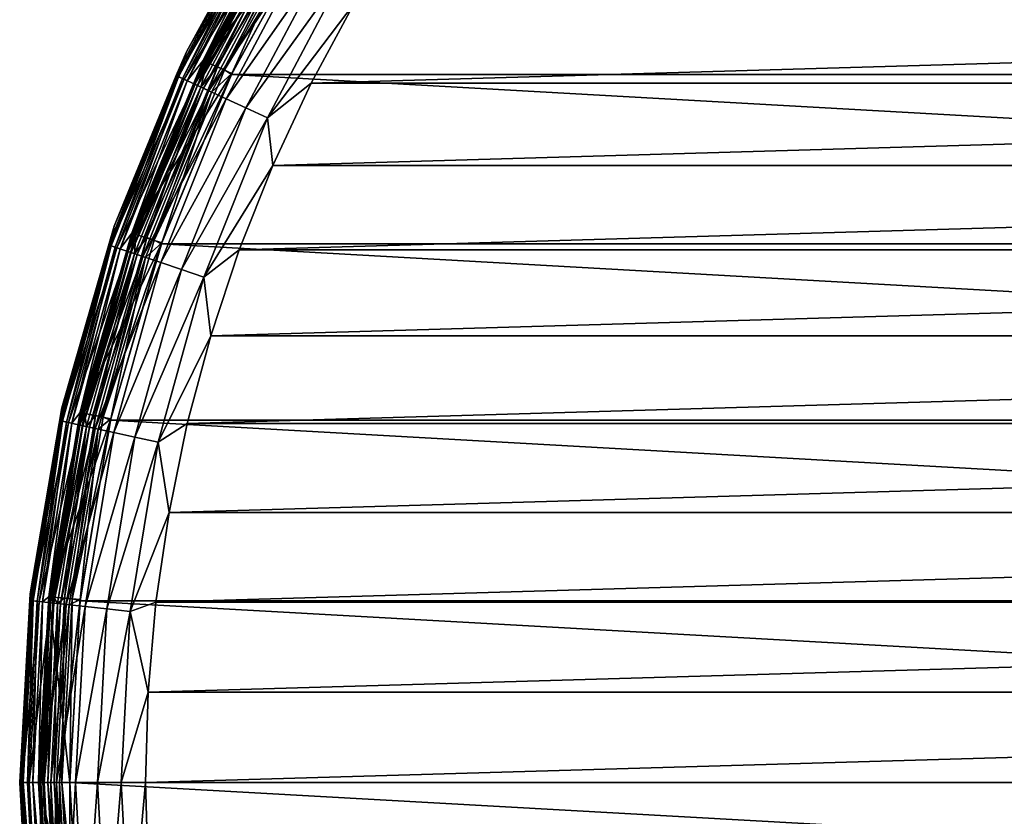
# Model space of a CAD drawing. Header units: metres. Extents: x -27 to 247, y -27 to 27.
# Tile 6 of 34: x -27 to -11, y -1 to 12. Entities that reach past the tile are written whole.
import ezdxf

# ---------------------------------------------------------------- set-up
doc = ezdxf.new("R2010")
doc.units = ezdxf.units.M
doc.layers.add('solid_10271102_01', color=7, linetype='CONTINUOUS')

msp = doc.modelspace()

# ---------------------------------------------------------------- linework, layer by layer
at = {"layer": 'solid_10271102_01'}
for points in [[(-24.145966, 11.628084, 149.240707), (-24.145966, 11.628084, 177.440704), (-22.692209, 14.25846, 177.440704)], [(-22.930843, 13.797031, 177.830887), (-22.692209, 14.25846, 177.440704), (-24.145966, 11.628084, 177.440704)], [(-22.692209, 14.258459, 149.240707), (-24.145966, 11.628084, 149.240707), (-22.692209, 14.25846, 177.440704)], [(-22.951265, 13.809319, 149.14827), (-24.145966, 11.628084, 149.240707), (-22.692209, 14.258459, 149.240707)], [(-23.879932, 11.489038, 148.940704), (-22.442604, 14.091816, 148.940704), (-22.014751, 13.832949, 148.940704)], [(-22.78615, 13.709971, 148.955399), (-22.442604, 14.091816, 148.940704), (-23.879932, 11.489038, 148.940704)], [(-23.875675, 11.497918, 0.85), (-23.875685, 11.4979, 145.550003), (-22.438206, 14.098826, 145.550003)], [(-22.687508, 13.650621, 145.738052), (-22.438206, 14.098826, 145.550003), (-23.875685, 11.4979, 145.550003)], [(-22.438192, 14.098849, 0.85), (-23.875675, 11.497918, 0.85), (-22.438206, 14.098826, 145.550003)], [(-23.860447, 11.490585, 0.721096), (-23.875675, 11.497918, 0.85), (-22.438192, 14.098849, 0.85)], [(-23.860447, 11.490585, 0.721096), (-22.438192, 14.098849, 0.85), (-22.42388, 14.089858, 0.721096)], [(-23.860447, 11.490585, 0.721096), (-22.42388, 14.089858, 0.721096), (-23.815498, 11.46894, 0.60034)], [(-22.42388, 14.089858, 0.721096), (-22.381638, 14.063315, 0.60034), (-23.815498, 11.46894, 0.60034)], [(-23.815498, 11.46894, 0.60034), (-22.381638, 14.063315, 0.60034), (-22.58139, 13.586772, 0.496632)], [(-23.650536, 11.389498, 0.417053), (-22.226606, 13.965902, 0.417053), (-23.541784, 11.337126, 0.367037)], [(-22.58139, 13.586772, 0.496632), (-22.226606, 13.965902, 0.417053), (-23.650536, 11.389498, 0.417053)], [(-22.226606, 13.965902, 0.417053), (-22.124403, 13.901684, 0.367037), (-23.541784, 11.337126, 0.367037)], [(-24.309774, 11.2469, 149.14827), (-24.145966, 11.628084, 149.240707), (-22.951265, 13.809319, 149.14827)], [(-24.309774, 11.2469, 149.14827), (-22.951265, 13.809319, 149.14827), (-24.271122, 11.229017, 149.064529)], [(-22.930843, 13.797031, 177.830887), (-24.145966, 11.628084, 177.440704), (-24.288143, 11.236892, 177.830887)], [(-22.930843, 13.797031, 177.830887), (-24.288143, 11.236892, 177.830887), (-22.833195, 13.738277, 178.206436)], [(-22.951265, 13.809319, 149.14827), (-22.914774, 13.787362, 149.064529), (-24.271122, 11.229017, 149.064529)], [(-24.271122, 11.229017, 149.064529), (-22.914774, 13.787362, 149.064529), (-24.210855, 11.201135, 148.998062)], [(-22.914774, 13.787362, 149.064529), (-22.857876, 13.753127, 148.998062), (-24.210855, 11.201135, 148.998062)], [(-23.879932, 11.489038, 148.940704), (-22.014751, 13.832949, 148.940704), (-23.425241, 11.280849, 148.940704)], [(-23.541784, 11.337126, 0.367037), (-22.124403, 13.901684, 0.367037), (-22.022905, 13.819932, 0.35)], [(-23.541784, 11.337126, 0.367037), (-22.022905, 13.819932, 0.35), (-23.432045, 11.266729, 0.35)], [(-23.432045, 11.266729, 0.35), (-22.022905, 13.819932, 0.35), (23.432028, 11.266767, 0.35)], [(-23.425241, 11.280849, 148.940704), (-22.014751, 13.832949, 148.940704), (-23.425058, 11.281249, 146.291626)], [(-22.014751, 13.832949, 148.940704), (-22.015003, 13.832557, 146.291626), (-23.425058, 11.281249, 146.291626)], [(-23.425058, 11.281249, 146.291626), (-22.015003, 13.832557, 146.291626), (-22.420059, 13.489701, 146.200653)], [(-22.022905, 13.819932, 0.35), (22.022881, 13.819969, 0.35), (23.432028, 11.266767, 0.35)], [(-24.288143, 11.236892, 177.830887), (-24.184715, 11.18904, 178.206436), (-22.833195, 13.738277, 178.206436)], [(-24.210855, 11.201135, 148.998062), (-22.857876, 13.753127, 148.998062), (-24.134886, 11.165987, 148.955399)], [(-22.833195, 13.738277, 178.206436), (-24.184715, 11.18904, 178.206436), (-22.674585, 13.642845, 178.552505)], [(-24.184715, 11.18904, 178.206436), (-24.016718, 11.111317, 178.552505), (-22.674585, 13.642845, 178.552505)], [(-22.857876, 13.753127, 148.998062), (-22.78615, 13.709971, 148.955399), (-24.134886, 11.165987, 148.955399)], [(-24.134886, 11.165987, 148.955399), (-22.78615, 13.709971, 148.955399), (-23.879932, 11.489038, 148.940704)], [(-22.687508, 13.650621, 145.738052), (-23.875685, 11.4979, 145.550003), (-24.030405, 11.117649, 145.738052)], [(-22.687508, 13.650621, 145.738052), (-24.030405, 11.117649, 145.738052), (-22.63089, 13.616555, 145.915726)], [(-22.674585, 13.642845, 178.552505), (-24.016718, 11.111317, 178.552505), (-22.461123, 13.514409, 178.855759)], [(-24.030405, 11.117649, 145.738052), (-23.970436, 11.089905, 145.915726), (-22.63089, 13.616555, 145.915726)], [(-24.016718, 11.111317, 178.552505), (-23.790619, 11.006713, 178.855759), (-22.461123, 13.514409, 178.855759)], [(-22.63089, 13.616555, 145.915726), (-23.970436, 11.089905, 145.915726), (-22.540041, 13.561893, 146.072876)], [(-23.970436, 11.089905, 145.915726), (-23.874208, 11.045384, 146.072876), (-22.540041, 13.561893, 146.072876)], [(-23.918005, 11.065647, 0.496632), (-22.58139, 13.586772, 0.496632), (-23.650536, 11.389498, 0.417053)], [(-23.815498, 11.46894, 0.60034), (-22.58139, 13.586772, 0.496632), (-23.918005, 11.065647, 0.496632)], [(-22.540041, 13.561893, 146.072876), (-23.874208, 11.045384, 146.072876), (-22.420059, 13.489701, 146.200653)], [(-23.874208, 11.045384, 146.072876), (-23.747124, 10.986589, 146.200653), (-22.420059, 13.489701, 146.200653)], [(-22.461123, 13.514409, 178.855759), (-23.790619, 11.006713, 178.855759), (-22.201027, 13.357915, 179.104523)], [(-23.425058, 11.281249, 146.291626), (-22.420059, 13.489701, 146.200653), (-23.747124, 10.986589, 146.200653)], [(-23.790619, 11.006713, 178.855759), (-23.515129, 10.879257, 179.104523), (-22.201027, 13.357915, 179.104523)], [(-22.201027, 13.357915, 179.104523), (-23.515129, 10.879257, 179.104523), (-21.904314, 13.179388, 179.289215)], [(-23.515129, 10.879257, 179.104523), (-23.200851, 10.733857, 179.289215), (-21.904314, 13.179388, 179.289215)], [(-21.904314, 13.179388, 179.289215), (-23.200851, 10.733857, 179.289215), (-21.582407, 12.985703, 179.40274)], [(-23.200851, 10.733857, 179.289215), (-22.859892, 10.576112, 179.40274), (-21.582407, 12.985703, 179.40274)], [(-21.582407, 12.985703, 179.40274), (-22.859892, 10.576112, 179.40274), (-21.480007, 12.395526, 179.440704)], [(-22.859892, 10.576112, 179.40274), (-22.164516, 11.125352, 179.440704), (-21.480007, 12.395526, 179.440704)], [(21.480007, 12.395526, 179.440704), (-21.480007, 12.395526, 179.440704), (-22.164516, 11.125352, 179.440704)], [(22.164516, 11.125352, 179.440704), (21.480007, 12.395526, 179.440704), (-22.164516, 11.125352, 179.440704)], [(-25.296074, 8.851479, 149.240707), (-25.296074, 8.851479, 177.440704), (-24.145966, 11.628084, 177.440704)], [(-24.288143, 11.236892, 177.830887), (-24.145966, 11.628084, 177.440704), (-25.296074, 8.851479, 177.440704)], [(-24.145966, 11.628084, 149.240707), (-25.296074, 8.851479, 149.240707), (-24.145966, 11.628084, 177.440704)], [(-24.309774, 11.2469, 149.14827), (-25.296074, 8.851479, 149.240707), (-24.145966, 11.628084, 149.240707)], [(-25.016129, 8.743167, 148.940704), (-23.879932, 11.489038, 148.940704), (-23.425241, 11.280849, 148.940704)], [(-24.134886, 11.165987, 148.955399), (-23.879932, 11.489038, 148.940704), (-25.016129, 8.743167, 148.940704)], [(-25.012909, 8.752394, 0.85), (-25.012913, 8.75238, 145.550003), (-23.875685, 11.4979, 145.550003)], [(-24.030405, 11.117649, 145.738052), (-23.875685, 11.4979, 145.550003), (-25.012913, 8.75238, 145.550003)], [(-23.875675, 11.497918, 0.85), (-25.012909, 8.752394, 0.85), (-23.875685, 11.4979, 145.550003)], [(-24.996954, 8.746813, 0.721096), (-25.012909, 8.752394, 0.85), (-23.875675, 11.497918, 0.85)], [(-24.996954, 8.746813, 0.721096), (-23.875675, 11.497918, 0.85), (-23.860447, 11.490585, 0.721096)], [(-24.996954, 8.746813, 0.721096), (-23.860447, 11.490585, 0.721096), (-24.949865, 8.730335, 0.60034)], [(-23.860447, 11.490585, 0.721096), (-23.815498, 11.46894, 0.60034), (-24.949865, 8.730335, 0.60034)], [(-24.949865, 8.730335, 0.60034), (-23.815498, 11.46894, 0.60034), (-23.918005, 11.065647, 0.496632)], [(-25.016129, 8.743167, 148.940704), (-23.425241, 11.280849, 148.940704), (-24.540911, 8.587382, 148.940704)], [(-24.777044, 8.669863, 0.417053), (-23.650536, 11.389498, 0.417053), (-24.663115, 8.629997, 0.367037)], [(-23.918005, 11.065647, 0.496632), (-23.650536, 11.389498, 0.417053), (-24.777044, 8.669863, 0.417053)], [(-23.650536, 11.389498, 0.417053), (-23.541784, 11.337126, 0.367037), (-24.663115, 8.629997, 0.367037)], [(-24.663115, 8.629997, 0.367037), (-23.541784, 11.337126, 0.367037), (-23.432045, 11.266729, 0.35)], [(-24.540911, 8.587382, 148.940704), (-23.425241, 11.280849, 148.940704), (-24.540895, 8.587459, 146.291626)], [(-24.540895, 8.587459, 146.291626), (-23.425058, 11.281249, 146.291626), (-23.747124, 10.986589, 146.200653)], [(-23.425241, 11.280849, 148.940704), (-23.425058, 11.281249, 146.291626), (-24.540895, 8.587459, 146.291626)], [(-25.383274, 8.552621, 149.14827), (-25.296074, 8.851479, 149.240707), (-24.309774, 11.2469, 149.14827)], [(-25.383274, 8.552621, 149.14827), (-24.309774, 11.2469, 149.14827), (-25.342915, 8.539022, 149.064529)], [(-24.288143, 11.236892, 177.830887), (-25.296074, 8.851479, 177.440704), (-25.360687, 8.545011, 177.830887)], [(-24.288143, 11.236892, 177.830887), (-25.360687, 8.545011, 177.830887), (-24.184715, 11.18904, 178.206436)], [(-25.360687, 8.545011, 177.830887), (-25.252691, 8.508622, 178.206436), (-24.184715, 11.18904, 178.206436)], [(-24.309774, 11.2469, 149.14827), (-24.271122, 11.229017, 149.064529), (-25.342915, 8.539022, 149.064529)], [(-25.342915, 8.539022, 149.064529), (-24.271122, 11.229017, 149.064529), (-25.279985, 8.517819, 148.998062)], [(-24.271122, 11.229017, 149.064529), (-24.210855, 11.201135, 148.998062), (-25.279985, 8.517819, 148.998062)], [(-25.279985, 8.517819, 148.998062), (-24.210855, 11.201135, 148.998062), (-25.200661, 8.491092, 148.955399)], [(-24.184715, 11.18904, 178.206436), (-25.252691, 8.508622, 178.206436), (-24.016718, 11.111317, 178.552505)], [(-24.210855, 11.201135, 148.998062), (-24.134886, 11.165987, 148.955399), (-25.200661, 8.491092, 148.955399)], [(-25.200661, 8.491092, 148.955399), (-24.134886, 11.165987, 148.955399), (-25.016129, 8.743167, 148.940704)], [(-24.663115, 8.629997, 0.367037), (-23.432045, 11.266729, 0.35), (-24.546541, 8.571254, 0.35)], [(-24.546541, 8.571254, 0.35), (-23.432045, 11.266729, 0.35), (24.546524, 8.571305, 0.35)], [(-23.432045, 11.266729, 0.35), (23.432028, 11.266767, 0.35), (24.546524, 8.571305, 0.35)], [(-22.859892, 10.576112, 179.40274), (-22.773989, 9.817559, 179.440704), (-22.164516, 11.125352, 179.440704)], [(22.164516, 11.125352, 179.440704), (-22.164516, 11.125352, 179.440704), (-22.773989, 9.817559, 179.440704)], [(22.773989, 9.817559, 179.440704), (22.164516, 11.125352, 179.440704), (-22.773989, 9.817559, 179.440704)], [(-25.252691, 8.508622, 178.206436), (-25.077274, 8.449517, 178.552505), (-24.016718, 11.111317, 178.552505)], [(-24.030405, 11.117649, 145.738052), (-25.012913, 8.75238, 145.550003), (-25.091568, 8.454333, 145.738052)], [(-24.030405, 11.117649, 145.738052), (-25.091568, 8.454333, 145.738052), (-23.970436, 11.089905, 145.915726)], [(-25.091568, 8.454333, 145.738052), (-25.02895, 8.433235, 145.915726), (-23.970436, 11.089905, 145.915726)], [(-24.016718, 11.111317, 178.552505), (-25.077274, 8.449517, 178.552505), (-23.790619, 11.006713, 178.855759)], [(-25.077274, 8.449517, 178.552505), (-24.841192, 8.369972, 178.855759), (-23.790619, 11.006713, 178.855759)], [(-23.970436, 11.089905, 145.915726), (-25.02895, 8.433235, 145.915726), (-23.874208, 11.045384, 146.072876)], [(-25.02895, 8.433235, 145.915726), (-24.928473, 8.399381, 146.072876), (-23.874208, 11.045384, 146.072876)], [(-24.974203, 8.414789, 0.496632), (-23.918005, 11.065647, 0.496632), (-24.777044, 8.669863, 0.417053)], [(-24.949865, 8.730335, 0.60034), (-23.918005, 11.065647, 0.496632), (-24.974203, 8.414789, 0.496632)], [(-23.874208, 11.045384, 146.072876), (-24.928473, 8.399381, 146.072876), (-23.747124, 10.986589, 146.200653)], [(-24.928473, 8.399381, 146.072876), (-24.795776, 8.354671, 146.200653), (-23.747124, 10.986589, 146.200653)], [(-23.790619, 11.006713, 178.855759), (-24.841192, 8.369972, 178.855759), (-23.515129, 10.879257, 179.104523)], [(-24.540895, 8.587459, 146.291626), (-23.747124, 10.986589, 146.200653), (-24.795776, 8.354671, 146.200653)], [(-24.841192, 8.369972, 178.855759), (-24.553535, 8.273049, 179.104523), (-23.515129, 10.879257, 179.104523)], [(-23.515129, 10.879257, 179.104523), (-24.553535, 8.273049, 179.104523), (-23.200851, 10.733857, 179.289215)], [(-24.553535, 8.273049, 179.104523), (-24.225382, 8.162481, 179.289215), (-23.200851, 10.733857, 179.289215)], [(-23.200851, 10.733857, 179.289215), (-24.225382, 8.162481, 179.289215), (-22.859892, 10.576112, 179.40274)], [(-24.225382, 8.162481, 179.289215), (-23.869364, 8.042525, 179.40274), (-22.859892, 10.576112, 179.40274)], [(-22.859892, 10.576112, 179.40274), (-23.869364, 8.042525, 179.40274), (-22.773989, 9.817559, 179.440704)], [(-23.869364, 8.042525, 179.40274), (-23.306368, 8.476616, 179.440704), (-22.773989, 9.817559, 179.440704)], [(22.773989, 9.817559, 179.440704), (-22.773989, 9.817559, 179.440704), (-23.306368, 8.476616, 179.440704)], [(23.306368, 8.476616, 179.440704), (22.773989, 9.817559, 179.440704), (-23.306368, 8.476616, 179.440704)], [(-26.128069, 5.963561, 149.240707), (-26.128069, 5.963561, 177.440704), (-25.296074, 8.851479, 177.440704)], [(-25.360687, 8.545011, 177.830887), (-25.296074, 8.851479, 177.440704), (-26.128069, 5.963561, 177.440704)], [(-25.296074, 8.851479, 149.240707), (-26.128069, 5.963561, 149.240707), (-25.296074, 8.851479, 177.440704)], [(-25.383274, 8.552621, 149.14827), (-26.128069, 5.963561, 149.240707), (-25.296074, 8.851479, 149.240707)], [(-25.838148, 5.885549, 148.940704), (-25.016129, 8.743167, 148.940704), (-24.540911, 8.587382, 148.940704)], [(-25.200661, 8.491092, 148.955399), (-25.016129, 8.743167, 148.940704), (-25.838148, 5.885549, 148.940704)], [(-25.83559, 5.896804, 0.85), (-25.835592, 5.896795, 145.550003), (-25.012913, 8.75238, 145.550003)], [(-25.091568, 8.454333, 145.738052), (-25.012913, 8.75238, 145.550003), (-25.835592, 5.896795, 145.550003)], [(-25.012909, 8.752394, 0.85), (-25.83559, 5.896804, 0.85), (-25.012913, 8.75238, 145.550003)], [(-25.819111, 5.893044, 0.721096), (-25.83559, 5.896804, 0.85), (-25.012909, 8.752394, 0.85)], [(-25.819111, 5.893044, 0.721096), (-25.012909, 8.752394, 0.85), (-24.996954, 8.746813, 0.721096)], [(-25.819111, 5.893044, 0.721096), (-24.996954, 8.746813, 0.721096), (-25.770473, 5.881942, 0.60034)], [(-24.996954, 8.746813, 0.721096), (-24.949865, 8.730335, 0.60034), (-25.770473, 5.881942, 0.60034)], [(-25.770473, 5.881942, 0.60034), (-24.949865, 8.730335, 0.60034), (-24.974203, 8.414789, 0.496632)], [(-25.591969, 5.8412, 0.417053), (-24.777044, 8.669863, 0.417053), (-25.474291, 5.814341, 0.367037)], [(-24.974203, 8.414789, 0.496632), (-24.777044, 8.669863, 0.417053), (-25.591969, 5.8412, 0.417053)], [(-24.777044, 8.669863, 0.417053), (-24.663115, 8.629997, 0.367037), (-25.474291, 5.814341, 0.367037)], [(-25.474291, 5.814341, 0.367037), (-24.663115, 8.629997, 0.367037), (-24.546541, 8.571254, 0.35)], [(-26.159176, 5.75807, 149.14827), (-26.128069, 5.963561, 149.240707), (-25.383274, 8.552621, 149.14827)], [(-26.159176, 5.75807, 149.14827), (-25.383274, 8.552621, 149.14827), (-26.117584, 5.748915, 149.064529)], [(-25.360687, 8.545011, 177.830887), (-26.128069, 5.963561, 177.440704), (-26.1359, 5.752946, 177.830887)], [(-25.360687, 8.545011, 177.830887), (-26.1359, 5.752946, 177.830887), (-25.252691, 8.508622, 178.206436)], [(-26.1359, 5.752946, 177.830887), (-26.024603, 5.728448, 178.206436), (-25.252691, 8.508622, 178.206436)], [(-25.383274, 8.552621, 149.14827), (-25.342915, 8.539022, 149.064529), (-26.117584, 5.748915, 149.064529)], [(-26.117584, 5.748915, 149.064529), (-25.342915, 8.539022, 149.064529), (-26.052732, 5.73464, 148.998062)], [(-25.342915, 8.539022, 149.064529), (-25.279985, 8.517819, 148.998062), (-26.052732, 5.73464, 148.998062)], [(-26.052732, 5.73464, 148.998062), (-25.279985, 8.517819, 148.998062), (-25.970982, 5.716646, 148.955399)], [(-25.252691, 8.508622, 178.206436), (-26.024603, 5.728448, 178.206436), (-25.077274, 8.449517, 178.552505)], [(-25.279985, 8.517819, 148.998062), (-25.200661, 8.491092, 148.955399), (-25.970982, 5.716646, 148.955399)], [(-25.970982, 5.716646, 148.955399), (-25.200661, 8.491092, 148.955399), (-25.838148, 5.885549, 148.940704)], [(-25.838148, 5.885549, 148.940704), (-24.540911, 8.587382, 148.940704), (-25.348152, 5.785409, 148.940704)], [(-25.474291, 5.814341, 0.367037), (-24.546541, 8.571254, 0.35), (-25.352642, 5.765733, 0.35)], [(-25.352642, 5.765733, 0.35), (-24.546541, 8.571254, 0.35), (25.352625, 5.765807, 0.35)], [(-25.348162, 5.785382, 146.291626), (-24.540895, 8.587459, 146.291626), (-24.795776, 8.354671, 146.200653)], [(-24.540911, 8.587382, 148.940704), (-24.540895, 8.587459, 146.291626), (-25.348162, 5.785382, 146.291626)], [(-25.348152, 5.785409, 148.940704), (-24.540911, 8.587382, 148.940704), (-25.348162, 5.785382, 146.291626)], [(-24.546541, 8.571254, 0.35), (24.546524, 8.571305, 0.35), (25.352625, 5.765807, 0.35)], [(-23.869364, 8.042525, 179.40274), (-23.75983, 7.107069, 179.440704), (-23.306368, 8.476616, 179.440704)], [(23.306368, 8.476616, 179.440704), (-23.306368, 8.476616, 179.440704), (-23.75983, 7.107069, 179.440704)], [(23.75983, 7.107069, 179.440704), (23.306368, 8.476616, 179.440704), (-23.75983, 7.107069, 179.440704)], [(-26.024603, 5.728448, 178.206436), (-25.843824, 5.688656, 178.552505), (-25.077274, 8.449517, 178.552505)], [(-25.091568, 8.454333, 145.738052), (-25.835592, 5.896795, 145.550003), (-25.858553, 5.691898, 145.738052)], [(-25.091568, 8.454333, 145.738052), (-25.858553, 5.691898, 145.738052), (-25.02895, 8.433235, 145.915726)], [(-25.858553, 5.691898, 145.738052), (-25.794022, 5.677693, 145.915726), (-25.02895, 8.433235, 145.915726)], [(-25.077274, 8.449517, 178.552505), (-25.843824, 5.688656, 178.552505), (-24.841192, 8.369972, 178.855759)], [(-25.843824, 5.688656, 178.552505), (-25.600527, 5.635102, 178.855759), (-24.841192, 8.369972, 178.855759)], [(-25.02895, 8.433235, 145.915726), (-25.794022, 5.677693, 145.915726), (-24.928473, 8.399381, 146.072876)], [(-25.794022, 5.677693, 145.915726), (-25.690474, 5.654901, 146.072876), (-24.928473, 8.399381, 146.072876)], [(-25.770473, 5.881942, 0.60034), (-24.974203, 8.414789, 0.496632), (-25.737602, 5.665275, 0.496632)], [(-25.737602, 5.665275, 0.496632), (-24.974203, 8.414789, 0.496632), (-25.591969, 5.8412, 0.417053)], [(-24.928473, 8.399381, 146.072876), (-25.690474, 5.654901, 146.072876), (-24.795776, 8.354671, 146.200653)], [(-25.690474, 5.654901, 146.072876), (-25.553722, 5.6248, 146.200653), (-24.795776, 8.354671, 146.200653)], [(-24.841192, 8.369972, 178.855759), (-25.600527, 5.635102, 178.855759), (-24.553535, 8.273049, 179.104523)], [(-25.348162, 5.785382, 146.291626), (-24.795776, 8.354671, 146.200653), (-25.553722, 5.6248, 146.200653)], [(-25.600527, 5.635102, 178.855759), (-25.304077, 5.569849, 179.104523), (-24.553535, 8.273049, 179.104523)], [(-24.553535, 8.273049, 179.104523), (-25.304077, 5.569849, 179.104523), (-24.225382, 8.162481, 179.289215)], [(-25.304077, 5.569849, 179.104523), (-24.965891, 5.495408, 179.289215), (-24.225382, 8.162481, 179.289215)], [(-24.225382, 8.162481, 179.289215), (-24.965891, 5.495408, 179.289215), (-23.869364, 8.042525, 179.40274)], [(-24.965891, 5.495408, 179.289215), (-24.598991, 5.414648, 179.40274), (-23.869364, 8.042525, 179.40274)], [(-23.869364, 8.042525, 179.40274), (-24.598991, 5.414648, 179.40274), (-23.75983, 7.107069, 179.440704)], [(-24.598991, 5.414648, 179.40274), (-24.132961, 5.713147, 179.440704), (-23.75983, 7.107069, 179.440704)], [(23.75983, 7.107069, 179.440704), (-23.75983, 7.107069, 179.440704), (-24.132961, 5.713147, 179.440704)], [(24.132961, 5.713147, 179.440704), (23.75983, 7.107069, 179.440704), (-24.132961, 5.713147, 179.440704)], [(-26.631487, 3.000648, 149.240707), (-26.631487, 3.000648, 177.440704), (-26.128069, 5.963561, 177.440704)], [(-26.1359, 5.752946, 177.830887), (-26.128069, 5.963561, 177.440704), (-26.631487, 3.000648, 177.440704)], [(-26.128069, 5.963561, 149.240707), (-26.631487, 3.000648, 149.240707), (-26.128069, 5.963561, 177.440704)], [(-26.159176, 5.75807, 149.14827), (-26.631487, 3.000648, 149.240707), (-26.128069, 5.963561, 149.240707)], [(-26.334665, 2.955322, 148.940704), (-25.838148, 5.885549, 148.940704), (-25.348152, 5.785409, 148.940704)], [(-25.970982, 5.716646, 148.955399), (-25.838148, 5.885549, 148.940704), (-26.334665, 2.955322, 148.940704)], [(-25.83559, 5.896804, 0.85), (-26.333374, 2.967058, 0.85), (-25.835592, 5.896795, 145.550003)], [(-26.316578, 2.965166, 0.721096), (-26.333374, 2.967058, 0.85), (-25.83559, 5.896804, 0.85)], [(-26.333374, 2.967058, 0.85), (-26.333374, 2.967054, 145.550003), (-25.835592, 5.896795, 145.550003)], [(-25.858553, 5.691898, 145.738052), (-25.835592, 5.896795, 145.550003), (-26.333374, 2.967054, 145.550003)], [(-26.316578, 2.965166, 0.721096), (-25.83559, 5.896804, 0.85), (-25.819111, 5.893044, 0.721096)], [(-26.316578, 2.965166, 0.721096), (-25.819111, 5.893044, 0.721096), (-26.267002, 2.95958, 0.60034)], [(-25.819111, 5.893044, 0.721096), (-25.770473, 5.881942, 0.60034), (-26.267002, 2.95958, 0.60034)], [(-26.267002, 2.95958, 0.60034), (-25.770473, 5.881942, 0.60034), (-25.737602, 5.665275, 0.496632)], [(-26.085058, 2.93908, 0.417053), (-25.591969, 5.8412, 0.417053), (-25.965113, 2.925566, 0.367037)], [(-25.737602, 5.665275, 0.496632), (-25.591969, 5.8412, 0.417053), (-26.085058, 2.93908, 0.417053)], [(-25.591969, 5.8412, 0.417053), (-25.474291, 5.814341, 0.367037), (-25.965113, 2.925566, 0.367037)], [(-25.965113, 2.925566, 0.367037), (-25.474291, 5.814341, 0.367037), (-25.352642, 5.765733, 0.35)], [(-26.628387, 2.896012, 149.14827), (-26.631487, 3.000648, 149.240707), (-26.159176, 5.75807, 149.14827)], [(-26.1359, 5.752946, 177.830887), (-26.631487, 3.000648, 177.440704), (-26.604692, 2.893435, 177.830887)], [(-26.628387, 2.896012, 149.14827), (-26.159176, 5.75807, 149.14827), (-26.586048, 2.891407, 149.064529)], [(-26.1359, 5.752946, 177.830887), (-26.604692, 2.893435, 177.830887), (-26.024603, 5.728448, 178.206436)], [(-26.604692, 2.893435, 177.830887), (-26.4914, 2.881113, 178.206436), (-26.024603, 5.728448, 178.206436)], [(-26.159176, 5.75807, 149.14827), (-26.117584, 5.748915, 149.064529), (-26.586048, 2.891407, 149.064529)], [(-26.586048, 2.891407, 149.064529), (-26.117584, 5.748915, 149.064529), (-26.520033, 2.884228, 148.998062)], [(-26.117584, 5.748915, 149.064529), (-26.052732, 5.73464, 148.998062), (-26.520033, 2.884228, 148.998062)], [(-26.520033, 2.884228, 148.998062), (-26.052732, 5.73464, 148.998062), (-26.436817, 2.875177, 148.955399)], [(-26.024603, 5.728448, 178.206436), (-26.4914, 2.881113, 178.206436), (-25.843824, 5.688656, 178.552505)], [(-26.4914, 2.881113, 178.206436), (-26.307379, 2.8611, 178.552505), (-25.843824, 5.688656, 178.552505)], [(-26.052732, 5.73464, 148.998062), (-25.970982, 5.716646, 148.955399), (-26.436817, 2.875177, 148.955399)], [(-26.436817, 2.875177, 148.955399), (-25.970982, 5.716646, 148.955399), (-26.334665, 2.955322, 148.940704)], [(-26.334665, 2.955322, 148.940704), (-25.348152, 5.785409, 148.940704), (-25.836496, 2.911129, 148.940704)], [(-25.858553, 5.691898, 145.738052), (-26.333374, 2.967054, 145.550003), (-26.322372, 2.862731, 145.738052)], [(-25.858553, 5.691898, 145.738052), (-26.322372, 2.862731, 145.738052), (-25.794022, 5.677693, 145.915726)], [(-26.322372, 2.862731, 145.738052), (-26.256683, 2.855586, 145.915726), (-25.794022, 5.677693, 145.915726)], [(-25.843824, 5.688656, 178.552505), (-26.307379, 2.8611, 178.552505), (-25.600527, 5.635102, 178.855759)], [(-26.267002, 2.95958, 0.60034), (-25.737602, 5.665275, 0.496632), (-26.199251, 2.84934, 0.496632)], [(-25.794022, 5.677693, 145.915726), (-26.256683, 2.855586, 145.915726), (-25.690474, 5.654901, 146.072876)], [(-26.256683, 2.855586, 145.915726), (-26.151278, 2.844123, 146.072876), (-25.690474, 5.654901, 146.072876)], [(-26.199251, 2.84934, 0.496632), (-25.737602, 5.665275, 0.496632), (-26.085058, 2.93908, 0.417053)], [(-25.690474, 5.654901, 146.072876), (-26.151278, 2.844123, 146.072876), (-25.553722, 5.6248, 146.200653)], [(-25.965113, 2.925566, 0.367037), (-25.352642, 5.765733, 0.35), (-25.838568, 2.892355, 0.35)], [(-25.838568, 2.892355, 0.35), (-25.352642, 5.765733, 0.35), (25.83856, 2.892427, 0.35)], [(-25.348152, 5.785409, 148.940704), (-25.348162, 5.785382, 146.291626), (-25.83651, 2.911142, 146.291626)], [(-25.836496, 2.911129, 148.940704), (-25.348152, 5.785409, 148.940704), (-25.83651, 2.911142, 146.291626)], [(-25.83651, 2.911142, 146.291626), (-25.348162, 5.785382, 146.291626), (-25.553722, 5.6248, 146.200653)], [(-25.352642, 5.765733, 0.35), (25.352625, 5.765807, 0.35), (25.83856, 2.892427, 0.35)], [(-24.598991, 5.414648, 179.40274), (-24.424421, 4.299528, 179.440704), (-24.132961, 5.713147, 179.440704)], [(24.132961, 5.713147, 179.440704), (-24.132961, 5.713147, 179.440704), (-24.424421, 4.299528, 179.440704)], [(24.424421, 4.299528, 179.440704), (24.132961, 5.713147, 179.440704), (-24.424421, 4.299528, 179.440704)], [(-26.307379, 2.8611, 178.552505), (-26.059717, 2.834165, 178.855759), (-25.600527, 5.635102, 178.855759)], [(-26.151278, 2.844123, 146.072876), (-26.012074, 2.828983, 146.200653), (-25.553722, 5.6248, 146.200653)], [(-25.600527, 5.635102, 178.855759), (-26.059717, 2.834165, 178.855759), (-25.304077, 5.569849, 179.104523)], [(-26.059717, 2.834165, 178.855759), (-25.75795, 2.801346, 179.104523), (-25.304077, 5.569849, 179.104523)], [(-25.83651, 2.911142, 146.291626), (-25.553722, 5.6248, 146.200653), (-26.012074, 2.828983, 146.200653)], [(-25.304077, 5.569849, 179.104523), (-25.75795, 2.801346, 179.104523), (-24.965891, 5.495408, 179.289215)], [(-25.75795, 2.801346, 179.104523), (-25.413698, 2.763906, 179.289215), (-24.965891, 5.495408, 179.289215)], [(-24.965891, 5.495408, 179.289215), (-25.413698, 2.763906, 179.289215), (-24.598991, 5.414648, 179.40274)], [(-25.413698, 2.763906, 179.289215), (-25.040216, 2.723288, 179.40274), (-24.598991, 5.414648, 179.40274)], [(-24.598991, 5.414648, 179.40274), (-25.040216, 2.723288, 179.40274), (-24.424421, 4.299528, 179.440704)], [(-25.040216, 2.723288, 179.40274), (-24.633108, 2.872028, 179.440704), (-24.424421, 4.299528, 179.440704)], [(24.424421, 4.299528, 179.440704), (-24.424421, 4.299528, 179.440704), (-24.633108, 2.872028, 179.440704)], [(24.633108, 2.872028, 179.440704), (24.424421, 4.299528, 179.440704), (-24.633108, 2.872028, 179.440704)], [(-26.631487, 3.000648, 177.440704), (-26.799999, 0, 149.240707), (-26.799999, 0, 177.440704)], [(-26.631487, 3.000648, 149.240707), (-26.799999, 0, 149.240707), (-26.631487, 3.000648, 177.440704)], [(-26.785404, 0, 149.14827), (-26.799999, 0, 149.240707), (-26.631487, 3.000648, 149.240707)], [(-26.604692, 2.893435, 177.830887), (-26.631487, 3.000648, 177.440704), (-26.799999, 0, 177.440704)], [(-26.628387, 2.896012, 149.14827), (-26.785404, 0, 149.14827), (-26.631487, 3.000648, 149.240707)], [(-26.604692, 2.893435, 177.830887), (-26.799999, 0, 177.440704), (-26.76157, 0, 177.830887)], [(-26.628387, 2.896012, 149.14827), (-26.742815, 0, 149.064529), (-26.785404, 0, 149.14827)], [(-26.604692, 2.893435, 177.830887), (-26.76157, 0, 177.830887), (-26.4914, 2.881113, 178.206436)], [(-26.4914, 2.881113, 178.206436), (-26.76157, 0, 177.830887), (-26.647608, 0, 178.206436)], [(-26.628387, 2.896012, 149.14827), (-26.586048, 2.891407, 149.064529), (-26.742815, 0, 149.064529)], [(-26.586048, 2.891407, 149.064529), (-26.676413, 0, 148.998062), (-26.742815, 0, 149.064529)], [(-26.586048, 2.891407, 149.064529), (-26.520033, 2.884228, 148.998062), (-26.676413, 0, 148.998062)], [(-26.520033, 2.884228, 148.998062), (-26.592705, 0, 148.955399), (-26.676413, 0, 148.998062)], [(-26.4914, 2.881113, 178.206436), (-26.647608, 0, 178.206436), (-26.307379, 2.8611, 178.552505)], [(-26.307379, 2.8611, 178.552505), (-26.647608, 0, 178.206436), (-26.462503, 0, 178.552505)], [(-26.520033, 2.884228, 148.998062), (-26.436817, 2.875177, 148.955399), (-26.592705, 0, 148.955399)], [(-26.436817, 2.875177, 148.955399), (-26.5, 0, 148.940704), (-26.592705, 0, 148.955399)], [(-26.333374, 2.967058, 0.85), (-26.5, 0, 0.85), (-26.333374, 2.967054, 145.550003)], [(-26.483099, 0, 0.721096), (-26.5, 0, 0.85), (-26.333374, 2.967058, 0.85)], [(-26.333374, 2.967054, 145.550003), (-26.5, 0, 0.85), (-26.5, 0, 145.550003)], [(-26.322372, 2.862731, 145.738052), (-26.333374, 2.967054, 145.550003), (-26.5, 0, 145.550003)], [(-26.334665, 2.955322, 148.940704), (-26, 0, 148.940704), (-26.5, 0, 148.940704)], [(-26.436817, 2.875177, 148.955399), (-26.334665, 2.955322, 148.940704), (-26.5, 0, 148.940704)], [(-26.322372, 2.862731, 145.738052), (-26.5, 0, 145.550003), (-26.477585, 0, 145.738052)], [(-26.483099, 0, 0.721096), (-26.333374, 2.967058, 0.85), (-26.316578, 2.965166, 0.721096)], [(-26.483099, 0, 0.721096), (-26.316578, 2.965166, 0.721096), (-26.433208, 0, 0.60034)], [(-26.322372, 2.862731, 145.738052), (-26.477585, 0, 145.738052), (-26.256683, 2.855586, 145.915726)], [(-26.477585, 0, 145.738052), (-26.411509, 0, 145.915726), (-26.256683, 2.855586, 145.915726)], [(-26.307379, 2.8611, 178.552505), (-26.462503, 0, 178.552505), (-26.059717, 2.834165, 178.855759)], [(-26.059717, 2.834165, 178.855759), (-26.462503, 0, 178.552505), (-26.213381, 0, 178.855759)], [(-26.316578, 2.965166, 0.721096), (-26.267002, 2.95958, 0.60034), (-26.433208, 0, 0.60034)], [(-26.433208, 0, 0.60034), (-26.267002, 2.95958, 0.60034), (-26.353739, 0, 0.496632)], [(-26.256683, 2.855586, 145.915726), (-26.411509, 0, 145.915726), (-26.151278, 2.844123, 146.072876)], [(-26.411509, 0, 145.915726), (-26.305481, 0, 146.072876), (-26.151278, 2.844123, 146.072876)], [(-26.267002, 2.95958, 0.60034), (-26.199251, 2.84934, 0.496632), (-26.353739, 0, 0.496632)], [(-26.353739, 0, 0.496632), (-26.199251, 2.84934, 0.496632), (-26.250113, 0, 0.417053)], [(-26.334665, 2.955322, 148.940704), (-25.836496, 2.911129, 148.940704), (-26, 0, 148.940704)], [(-26.151278, 2.844123, 146.072876), (-26.305481, 0, 146.072876), (-26.012074, 2.828983, 146.200653)], [(-26.305481, 0, 146.072876), (-26.165457, 0, 146.200653), (-26.012074, 2.828983, 146.200653)], [(-26.250113, 0, 0.417053), (-26.085058, 2.93908, 0.417053), (-26.12941, 0, 0.367037)], [(-26.199251, 2.84934, 0.496632), (-26.085058, 2.93908, 0.417053), (-26.250113, 0, 0.417053)], [(-26.059717, 2.834165, 178.855759), (-26.213381, 0, 178.855759), (-25.75795, 2.801346, 179.104523)], [(-25.83651, 2.911142, 146.291626), (-26.165457, 0, 146.200653), (-26, 0, 146.291626)], [(-25.83651, 2.911142, 146.291626), (-26.012074, 2.828983, 146.200653), (-26.165457, 0, 146.200653)], [(-26.085058, 2.93908, 0.417053), (-25.965113, 2.925566, 0.367037), (-26.12941, 0, 0.367037)], [(-26.12941, 0, 0.367037), (-25.965113, 2.925566, 0.367037), (-26, 0, 0.35)], [(-25.965113, 2.925566, 0.367037), (-25.838568, 2.892355, 0.35), (-26, 0, 0.35)], [(-25.836496, 2.911129, 148.940704), (-25.83651, 2.911142, 146.291626), (-26, 0, 146.291626)], [(-25.836496, 2.911129, 148.940704), (-26, 0, 146.291626), (-26, 0, 148.940704)], [(-26, 0, 0.35), (-25.838568, 2.892355, 0.35), (26, 0, 0.35)], [(-25.838568, 2.892355, 0.35), (25.83856, 2.892427, 0.35), (26, 0, 0.35)], [(-25.040216, 2.723288, 179.40274), (-24.758366, 1.436983, 179.440704), (-24.633108, 2.872028, 179.440704)], [(24.633108, 2.872028, 179.440704), (-24.633108, 2.872028, 179.440704), (-24.758366, 1.436983, 179.440704)], [(24.758366, 1.436983, 179.440704), (24.633108, 2.872028, 179.440704), (-24.758366, 1.436983, 179.440704)], [(-25.75795, 2.801346, 179.104523), (-26.213381, 0, 178.855759), (-25.909834, 0, 179.104523)], [(-25.75795, 2.801346, 179.104523), (-25.909834, 0, 179.104523), (-25.413698, 2.763906, 179.289215)], [(-25.413698, 2.763906, 179.289215), (-25.909834, 0, 179.104523), (-25.563553, 0, 179.289215)], [(-25.413698, 2.763906, 179.289215), (-25.563553, 0, 179.289215), (-25.040216, 2.723288, 179.40274)], [(-25.040216, 2.723288, 179.40274), (-25.563553, 0, 179.289215), (-25.18787, 0, 179.40274)], [(-25.040216, 2.723288, 179.40274), (-25.18787, 0, 179.40274), (-24.758366, 1.436983, 179.440704)], [(-25.18787, 0, 179.40274), (-24.799999, 0, 179.440704), (-24.758366, 1.436983, 179.440704)], [(24.758366, 1.436983, 179.440704), (-24.758366, 1.436983, 179.440704), (-24.799999, 0, 179.440704)], [(24.799999, 0, 179.440704), (24.758366, 1.436983, 179.440704), (-24.799999, 0, 179.440704)], [(-26.628387, -2.896012, 149.14827), (-26.799999, 0, 149.240707), (-26.785404, 0, 149.14827)], [(-26.785404, 0, 149.14827), (-26.742815, 0, 149.064529), (-26.586048, -2.891407, 149.064529)], [(-26.628387, -2.896012, 149.14827), (-26.785404, 0, 149.14827), (-26.586048, -2.891407, 149.064529)], [(-26.742815, 0, 149.064529), (-26.676413, 0, 148.998062), (-26.520033, -2.884228, 148.998062)], [(-26.586048, -2.891407, 149.064529), (-26.742815, 0, 149.064529), (-26.520033, -2.884228, 148.998062)], [(-26.676413, 0, 148.998062), (-26.592705, 0, 148.955399), (-26.436817, -2.875177, 148.955399)], [(-26.520033, -2.884228, 148.998062), (-26.676413, 0, 148.998062), (-26.436817, -2.875177, 148.955399)], [(-26.592705, 0, 148.955399), (-26.5, 0, 148.940704), (-26.334661, -2.955354, 148.940704)], [(-26.436817, -2.875177, 148.955399), (-26.592705, 0, 148.955399), (-26.334661, -2.955354, 148.940704)], [(-26.5, 0, 145.550003), (-26.5, 0, 0.85), (-26.333374, -2.967058, 0.85)], [(-26.316578, -2.965166, 0.721096), (-26.333374, -2.967058, 0.85), (-26.5, 0, 0.85)], [(-26.333374, -2.967054, 145.550003), (-26.5, 0, 145.550003), (-26.333374, -2.967058, 0.85)], [(-26.316578, -2.965166, 0.721096), (-26.5, 0, 0.85), (-26.483099, 0, 0.721096)], [(-26.477585, 0, 145.738052), (-26.5, 0, 145.550003), (-26.333374, -2.967054, 145.550003)], [(-26.267002, -2.95958, 0.60034), (-26.483099, 0, 0.721096), (-26.433208, 0, 0.60034)], [(-26.316578, -2.965166, 0.721096), (-26.483099, 0, 0.721096), (-26.267002, -2.95958, 0.60034)], [(-26.199251, -2.84934, 0.496632), (-26.433208, 0, 0.60034), (-26.353739, 0, 0.496632)], [(-26.267002, -2.95958, 0.60034), (-26.433208, 0, 0.60034), (-26.199251, -2.84934, 0.496632)], [(-26.085058, -2.93908, 0.417053), (-26.353739, 0, 0.496632), (-26.250113, 0, 0.417053)], [(-26.199251, -2.84934, 0.496632), (-26.353739, 0, 0.496632), (-26.085058, -2.93908, 0.417053)], [(-25.965113, -2.925566, 0.367037), (-26.250113, 0, 0.417053), (-26.12941, 0, 0.367037)], [(-26.085058, -2.93908, 0.417053), (-26.250113, 0, 0.417053), (-25.965113, -2.925566, 0.367037)], [(-26.12941, 0, 0.367037), (-26, 0, 0.35), (-25.83856, -2.892427, 0.35)], [(-25.965113, -2.925566, 0.367037), (-26.12941, 0, 0.367037), (-25.83856, -2.892427, 0.35)], [(25.838568, -2.892355, 0.35), (-26, 0, 0.35), (26, 0, 0.35)], [(25.838568, -2.892355, 0.35), (-25.83856, -2.892427, 0.35), (-26, 0, 0.35)], [(-26.799999, 0, 177.440704), (-26.799999, 0, 149.240707), (-26.631487, -3.000648, 149.240707)], [(-26.628387, -2.896012, 149.14827), (-26.631487, -3.000648, 149.240707), (-26.799999, 0, 149.240707)], [(-26.631487, -3.000648, 177.440704), (-26.799999, 0, 177.440704), (-26.631487, -3.000648, 149.240707)], [(-26.76157, 0, 177.830887), (-26.799999, 0, 177.440704), (-26.631487, -3.000648, 177.440704)], [(-26.604692, -2.893435, 177.830887), (-26.76157, 0, 177.830887), (-26.631487, -3.000648, 177.440704)], [(-26.604692, -2.893435, 177.830887), (-26.647608, 0, 178.206436), (-26.76157, 0, 177.830887)], [(-26.4914, -2.881113, 178.206436), (-26.462503, 0, 178.552505), (-26.647608, 0, 178.206436)], [(-26.604692, -2.893435, 177.830887), (-26.4914, -2.881113, 178.206436), (-26.647608, 0, 178.206436)], [(-25.836494, -2.911147, 148.940704), (-26.5, 0, 148.940704), (-26, 0, 148.940704)], [(-25.836494, -2.911147, 148.940704), (-26.334661, -2.955354, 148.940704), (-26.5, 0, 148.940704)], [(-26.4914, -2.881113, 178.206436), (-26.307379, -2.8611, 178.552505), (-26.462503, 0, 178.552505)], [(-26.322372, -2.862731, 145.738052), (-26.477585, 0, 145.738052), (-26.333374, -2.967054, 145.550003)], [(-26.322372, -2.862731, 145.738052), (-26.411509, 0, 145.915726), (-26.477585, 0, 145.738052)], [(-26.307379, -2.8611, 178.552505), (-26.213381, 0, 178.855759), (-26.462503, 0, 178.552505)], [(-26.256683, -2.855586, 145.915726), (-26.305481, 0, 146.072876), (-26.411509, 0, 145.915726)], [(-26.322372, -2.862731, 145.738052), (-26.256683, -2.855586, 145.915726), (-26.411509, 0, 145.915726)], [(-26.307379, -2.8611, 178.552505), (-26.059717, -2.834165, 178.855759), (-26.213381, 0, 178.855759)], [(-26.151278, -2.844123, 146.072876), (-26.165457, 0, 146.200653), (-26.305481, 0, 146.072876)], [(-26.256683, -2.855586, 145.915726), (-26.151278, -2.844123, 146.072876), (-26.305481, 0, 146.072876)], [(-26.059717, -2.834165, 178.855759), (-25.909834, 0, 179.104523), (-26.213381, 0, 178.855759)], [(-26.012074, -2.828983, 146.200653), (-26, 0, 146.291626), (-26.165457, 0, 146.200653)], [(-26.151278, -2.844123, 146.072876), (-26.012074, -2.828983, 146.200653), (-26.165457, 0, 146.200653)], [(-26.059717, -2.834165, 178.855759), (-25.75795, -2.801346, 179.104523), (-25.909834, 0, 179.104523)], [(-25.83651, -2.911142, 146.291626), (-26, 0, 146.291626), (-26.012074, -2.828983, 146.200653)], [(-26, 0, 148.940704), (-26, 0, 146.291626), (-25.83651, -2.911142, 146.291626)], [(-25.836494, -2.911147, 148.940704), (-26, 0, 148.940704), (-25.83651, -2.911142, 146.291626)], [(-25.75795, -2.801346, 179.104523), (-25.563553, 0, 179.289215), (-25.909834, 0, 179.104523)], [(-25.75795, -2.801346, 179.104523), (-25.413698, -2.763906, 179.289215), (-25.563553, 0, 179.289215)], [(-25.413698, -2.763906, 179.289215), (-25.18787, 0, 179.40274), (-25.563553, 0, 179.289215)], [(-25.413698, -2.763906, 179.289215), (-25.040216, -2.723288, 179.40274), (-25.18787, 0, 179.40274)], [(-25.18787, 0, 179.40274), (-25.040216, -2.723288, 179.40274), (-24.799999, 0, 179.440704)], [(-25.040216, -2.723288, 179.40274), (-24.758366, -1.436983, 179.440704), (-24.799999, 0, 179.440704)], [(-24.758366, -1.436983, 179.440704), (24.799999, 0, 179.440704), (-24.799999, 0, 179.440704)], [(-24.758366, -1.436983, 179.440704), (24.758366, -1.436983, 179.440704), (24.799999, 0, 179.440704)]]:
    msp.add_3dface(points, dxfattribs=at)

doc.saveas('drawing.dxf')
